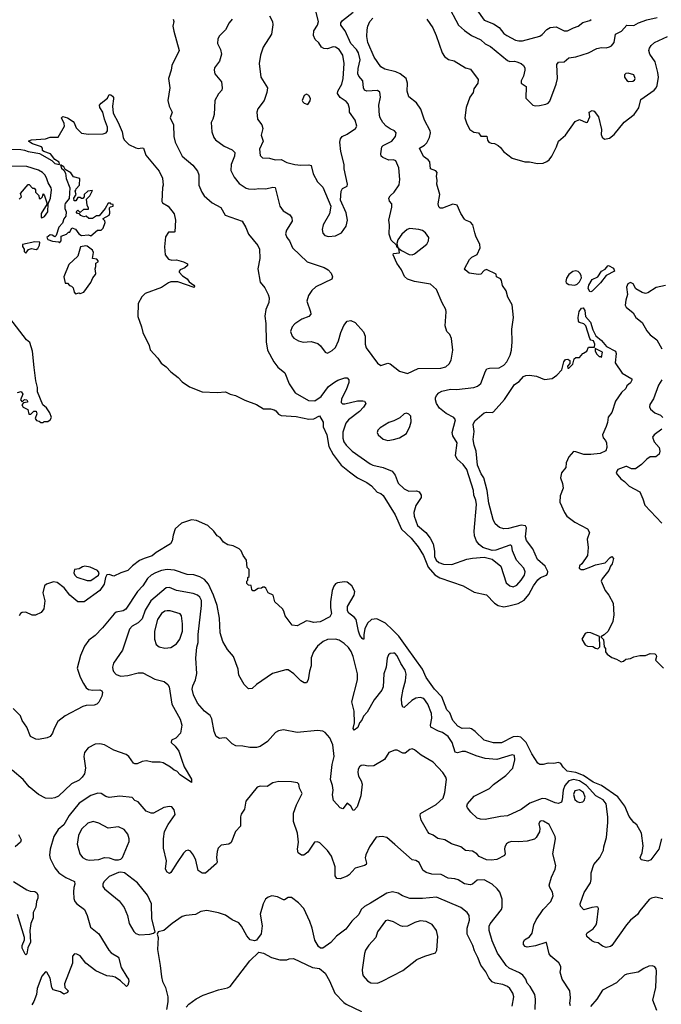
# Model space of a CAD drawing. Extents: x 2133489 to 2292442, y 756223 to 916462.
# Tile 240 of 256: x 2196343 to 2201871, y 862169 to 870651. Entities that reach past the tile are written whole.
import ezdxf

# ---------------------------------------------------------------- set-up
doc = ezdxf.new("R2010")
doc.units = 0

msp = doc.modelspace()

# ---------------------------------------------------------------- linework, layer by layer
at = {"layer": '0CON20XD'}
for points in [[(2198496, 870685), (2198522.5, 870635), (2198524.3, 870605.7), (2198514, 870525), (2198441.2, 870415), (2198416.7, 870345), (2198406.2, 870275), (2198421.2, 870155), (2198478.6, 870065), (2198473.9, 870023.9), (2198448.8, 869955), (2198395.9, 869884.1), (2198386, 869855), (2198393.3, 869795), (2198430, 869745), (2198438.8, 869715), (2198424, 869655), (2198442, 869605), (2198408, 869535), (2198415, 869480), (2198435, 869461.2), (2198495, 869459.2), (2198543, 869443), (2198595, 869447.8), (2198645, 869421.5), (2198714.6, 869404.6), (2198765, 869397.3), (2198835, 869401.1), (2198853.8, 869395), (2198873.2, 869323.2), (2198910, 869255), (2198955, 869207.5), (2199024, 869045), (2199011.7, 868978.3), (2198956.6, 868883.4), (2198949.4, 868845), (2198955, 868813.3), (2198972.4, 868792.4), (2199005, 868783.1), (2199065, 868789.2), (2199115.7, 868814.3), (2199156.8, 868873.2), (2199168.6, 868925), (2199155, 868987.5), (2199107, 869097), (2199112.5, 869175), (2199123.6, 869196.4), (2199165, 869217.5), (2199168.6, 869235), (2199140, 869365), (2199137.8, 869405), (2199110, 869515), (2199102.8, 869597.2), (2199108.1, 869625), (2199120.8, 869645), (2199164.5, 869665.5), (2199236.4, 869713.6), (2199248.1, 869735), (2199232.5, 869785), (2199184, 869855), (2199185.8, 869885), (2199172.9, 869925), (2199157.1, 869945), (2199105, 869979.5), (2199082.3, 870015), (2199085.5, 870035), (2199119.1, 870095), (2199131.2, 870145), (2199137.9, 870275), (2199126.2, 870345), (2199095, 870393.1), (2199065.4, 870415.4), (2199045, 870416.4), (2198995, 870400), (2198965, 870402.2), (2198945, 870414.3), (2198920.5, 870450.5), (2198890.2, 870480.2), (2198874.6, 870515), (2198877.3, 870555), (2198907.8, 870605), (2198918.5, 870635), (2198893.3, 870735)], [(2198830.8, 868275), (2198817.1, 868225), (2198849.2, 868135), (2198850.8, 868115), (2198833.8, 868095), (2198775, 868070), (2198715, 868031.9), (2198690, 868005), (2198675.7, 867965), (2198690.6, 867925), (2198706.3, 867906.3), (2198745, 867885.6), (2198785, 867874.4), (2198855, 867877.5), (2198911.7, 867861.7), (2198935, 867841.2), (2198975, 867787.5), (2198995, 867777.5), (2199035, 867800.8), (2199063, 867827), (2199090, 867885), (2199109.5, 867955), (2199135, 868016.2), (2199165, 868053.8), (2199195, 868061.2), (2199235, 868044), (2199305, 867963.3), (2199320.8, 867925), (2199320, 867855), (2199328.8, 867825), (2199425, 867692.5), (2199455, 867672.5), (2199515, 867693.3), (2199535, 867686.7), (2199616.7, 867623.3), (2199685, 867602), (2199775, 867645.6), (2199971.7, 867648.3), (2200015, 867660.8), (2200044.3, 867685.7), (2200061.7, 867718.3), (2200074.2, 867805), (2200062.5, 867905), (2200048.3, 867938.3), (2200023.8, 867965), (2200010, 868015), (2200018.8, 868135), (2200014.1, 868154.1), (2199982.1, 868212.1), (2199935, 868327.5), (2199883.8, 868373.8), (2199745, 868395.7), (2199685.5, 868415.5), (2199658.3, 868438.3), (2199634, 868495), (2199591.2, 868555), (2199561.2, 868625), (2199565, 868637.5), (2199616.7, 868643.3), (2199610.5, 868680.6), (2199595, 868690), (2199588.3, 868708.3), (2199545, 868751.2), (2199525.7, 868804.3), (2199530, 868885), (2199523.1, 868925), (2199550.8, 869035), (2199548.8, 869065), (2199528.8, 869088.8), (2199522.9, 869115), (2199535, 869134), (2199570, 869165), (2199611.3, 869228.7), (2199617.1, 869275), (2199609.4, 869375), (2199584, 869435), (2199565, 869442.9), (2199525, 869440.6), (2199471.2, 869465), (2199457.5, 869475), (2199455.6, 869495), (2199464.6, 869555.4), (2199475, 869566.9), (2199550, 869605), (2199580, 869645), (2199587.5, 869675), (2199572.5, 869695), (2199535, 869710.8), (2199500.8, 869735), (2199472.9, 869765), (2199448.1, 869805), (2199441.9, 869825), (2199437.8, 869915), (2199450.5, 869985), (2199445.5, 870025.5), (2199425, 870040), (2199335.5, 870035.5), (2199312.9, 870045), (2199305.6, 870065), (2199300.7, 870125), (2199265.4, 870165), (2199256.9, 870185), (2199259.2, 870229.2), (2199276.4, 870305), (2199261.1, 870365), (2199245.3, 870395), (2199195.8, 870445), (2199148.7, 870555), (2199109.4, 870605), (2199111.4, 870625), (2199125.7, 870645), (2199217.3, 870715)], [(2200028, 870782), (2200124.2, 870605), (2200175, 870558.1), (2200236.9, 870515), (2200315, 870477.8), (2200353.1, 870443.1), (2200399.8, 870419.8), (2200545, 870299.4), (2200565, 870290.6), (2200605, 870293.3), (2200625, 870288.5), (2200662.4, 870272.4), (2200684, 870255), (2200694.2, 870235), (2200695.6, 870215), (2200682.5, 870165), (2200664, 870125), (2200663.6, 870103.6), (2200706.7, 870075), (2200704.3, 869974.3), (2200765, 869913.8), (2200785, 869908.8), (2200821.7, 869911.7), (2200875, 869923.8), (2200895, 869933.3), (2200909.7, 869950.3), (2200964, 870095), (2200975.8, 870145), (2200971.9, 870265), (2200985, 870285.6), (2201035, 870288.8), (2201075, 870321.4), (2201135, 870331.9), (2201243.4, 870366.6), (2201315, 870401.4), (2201355, 870412), (2201395, 870408.8), (2201425, 870416), (2201442.9, 870427.1), (2201464.3, 870455.7), (2201477.1, 870525), (2201528.7, 870551.3), (2201574, 870605), (2201635, 870601.6), (2201675, 870623.4), (2201745, 870648.7), (2201835, 870670)], [(2200282.2, 870735), (2200345, 870647.5), (2200426.2, 870615), (2200474.6, 870584.6), (2200515, 870532.9), (2200539.2, 870515), (2200616.2, 870475), (2200645, 870467.7), (2200675, 870469.6), (2200825, 870509.4), (2200845, 870522.5), (2200885, 870565.8), (2200915, 870582.9), (2200965, 870588.8), (2201035, 870555.8), (2201064.2, 870554.2), (2201115, 870581.5), (2201155, 870594.2), (2201195, 870625.7), (2201255, 870644), (2201266.6, 870653.4)], [(2197666.7, 870655), (2197671.2, 870635), (2197663.8, 870595), (2197671.7, 870551.7), (2197717.5, 870385), (2197654.1, 870255.9), (2197648.8, 870215), (2197626.7, 870145), (2197638, 870065), (2197619.2, 869955), (2197632, 869905), (2197656, 869855), (2197640, 869805), (2197667.1, 869745), (2197670, 869645), (2197684.3, 869595), (2197744.5, 869474.5), (2197835, 869399.1), (2197875.2, 869345), (2197886.1, 869313.9), (2197886.4, 869226.4), (2197911.4, 869165), (2197932.6, 869132.6), (2198002.4, 869072.4), (2198075, 869034.2), (2198115, 868968), (2198260, 868915), (2198291.7, 868861.7), (2198315, 868803.3), (2198395.8, 868705), (2198408.6, 868675), (2198412, 868595), (2198395.8, 868505), (2198415, 868390), (2198455, 868342.5), (2198485, 868282.5), (2198492, 868255), (2198490.8, 868215), (2198462.9, 868155), (2198455.8, 868095.8), (2198464.3, 868034.3), (2198466.7, 867875), (2198478.6, 867805), (2198533.2, 867703.2), (2198568.8, 867658.8), (2198628.8, 867608.8), (2198664, 867515), (2198715.8, 867435.8), (2198830.9, 867370.9), (2198885, 867367.9), (2198940.9, 867405), (2199005, 867491.1), (2199055, 867530), (2199085, 867547.1), (2199145.8, 867565.8), (2199165, 867566.2), (2199178.3, 867548.3), (2199178.9, 867525), (2199157.4, 867462.6), (2199117.3, 867385), (2199112.5, 867352.5), (2199125, 867341.9), (2199145, 867340.9), (2199255, 867368.2), (2199298.7, 867368.7), (2199315, 867363.8), (2199325.7, 867345), (2199305.9, 867314.1), (2199272.2, 867275), (2199176.7, 867205), (2199152.2, 867175), (2199127.3, 867097.3), (2199127.8, 867045), (2199135.6, 867015), (2199155.6, 866985), (2199207.1, 866935), (2199362.5, 866825), (2199385, 866813.6), (2199475, 866793.8), (2199552.2, 866762.2), (2199577.2, 866727.2), (2199605, 866660), (2199655, 866608.6), (2199695, 866590.6), (2199761.7, 866591.7), (2199785, 866582.5), (2199802.5, 866555), (2199803.3, 866535), (2199755, 866467.5), (2199740, 866405), (2199741.1, 866375), (2199770.6, 866295), (2199842.6, 866232.6), (2199879.6, 866185), (2199904.7, 866135), (2199917.1, 866072.9), (2199917.7, 866027.7), (2199932.5, 865995), (2199955.2, 865975.2), (2199995, 865960.3), (2200065, 865959.4), (2200196.9, 866003.1), (2200245, 866011.8), (2200345, 866020), (2200412.6, 866002.6), (2200488.6, 865945), (2200535, 865800.8), (2200565, 865775.6), (2200595, 865765.7), (2200625, 865780), (2200665, 865822.9), (2200691.1, 865865), (2200697.1, 865895), (2200685.7, 865925), (2200622.9, 865995), (2200589.2, 866075), (2200583.8, 866115), (2200575, 866123.8), (2200565, 866124), (2200445, 866080.8), (2200415, 866077.5), (2200334.1, 866104.1), (2200300.6, 866130.6), (2200280.2, 866160.2), (2200262.7, 866205), (2200258.9, 866245), (2200278, 866475), (2200272.1, 866512.1), (2200255.4, 866555), (2200252.9, 866595), (2200195, 866775.7), (2200165, 866819.4), (2200112.5, 866865), (2200096.6, 866896.6), (2200111.5, 867005), (2200075.6, 867065), (2200069.5, 867095), (2200098.1, 867205), (2200084.2, 867225), (2200017.6, 867257.6), (2199960.6, 867305), (2199933.3, 867345), (2199924.4, 867375.6), (2199925.7, 867395), (2199935.5, 867414.5), (2199955, 867436), (2199979.7, 867450.3), (2200055, 867469.4), (2200105.5, 867465.5), (2200256.2, 867483.8), (2200288.8, 867495), (2200315, 867516), (2200355.7, 867624.3), (2200367.7, 867642.3), (2200389.5, 867650.5), (2200475, 867652.5), (2200515.5, 867674.5), (2200540, 867705), (2200569.4, 867760.6), (2200580.8, 867805), (2200586.1, 867876.1), (2200583.8, 867985), (2200598.8, 868085), (2200586.2, 868195), (2200550.3, 868260.3), (2200535.9, 868315.9), (2200502.3, 868362.3), (2200494, 868405), (2200485, 868418.8), (2200452.5, 868435), (2200448.3, 868458.3), (2200365, 868498), (2200345, 868491.2), (2200315, 868460), (2200295, 868455.7), (2200215, 868466.2), (2200180, 868495), (2200176.7, 868505), (2200220, 868585), (2200240, 868605), (2200285, 868628.8), (2200309.2, 868685), (2200308.6, 868715), (2200272.9, 868785), (2200265.4, 868815.4), (2200246.7, 868885), (2200227.3, 868907.3), (2200185, 868923.8), (2200175, 868933.3), (2200145, 868981.2), (2200113, 869053), (2200075, 869063.1), (2199985, 869028), (2199965, 869028), (2199955, 869037.5), (2199950, 869065), (2199964.2, 869145), (2199936.1, 869233.9), (2199940, 869265), (2199934.2, 869304.2), (2199940, 869335), (2199928.2, 869348.2), (2199884, 869365), (2199877.7, 869427.7), (2199863.8, 869443.8), (2199821.2, 869471.2), (2199786.7, 869545), (2199830.9, 869569.1), (2199850.9, 869589.1), (2199873.9, 869635), (2199883.1, 869675), (2199880.3, 869695), (2199831.6, 869785), (2199800.2, 869880.2), (2199762.5, 869935), (2199695.8, 869985.8), (2199681.5, 870035), (2199683.3, 870105), (2199671.9, 870145), (2199621.1, 870185), (2199585, 870202.4), (2199490, 870225), (2199454.5, 870244.5), (2199396.9, 870326.9), (2199343.1, 870455), (2199334.4, 870505), (2199338, 870565), (2199342.5, 870595), (2199358.6, 870635), (2199385, 870664.4)], [(2198174.2, 870655), (2198147.5, 870625), (2198115.6, 870564.4), (2198065, 870511.2), (2198050, 870485), (2198048, 870445), (2198074, 870395), (2198082, 870355), (2198064.2, 870295), (2198022, 870235), (2198017.5, 870215), (2198025, 870183.3), (2198081.2, 870115), (2198088.8, 870065), (2198083.8, 870045), (2198056.8, 870013.2), (2198025.9, 869954.1), (2198017.5, 869835), (2198007.3, 869792.7), (2197993.3, 869765), (2197998.8, 869685), (2198015.8, 869635.8), (2198031.2, 869615), (2198105, 869561.4), (2198175, 869530.6), (2198196.1, 869506.1), (2198193.6, 869475), (2198164.5, 869405), (2198162.4, 869352.4), (2198190.6, 869295), (2198235, 869241.1), (2198295, 869200), (2198315, 869193.5), (2198365, 869191.5), (2198405, 869198.1), (2198465, 869194.2), (2198525, 869208.1), (2198544.3, 869204.3), (2198585, 869043.8), (2198613.8, 869003.8), (2198670.3, 868970.3), (2198688.6, 868945), (2198690, 868915), (2198642.1, 868837.9), (2198634.2, 868805), (2198644.2, 868775), (2198667.5, 868745), (2198695, 868686.7), (2198820, 868565), (2198966.7, 868515), (2199001.2, 868495), (2199027.6, 868467.6), (2199039.2, 868435), (2199031.2, 868415), (2198895, 868350.6), (2198861.4, 868318.6), (2198830.8, 868275)], [(2199850.8, 870655), (2199902.1, 870582.1), (2199932.2, 870515), (2199981.9, 870365), (2200002.9, 870335), (2200039.1, 870309.1), (2200086.8, 870296.8), (2200185, 870236), (2200226.7, 870225), (2200293.8, 870135), (2200291.2, 870105), (2200256.2, 870055), (2200251.2, 870025), (2200221.2, 869985), (2200190, 869895), (2200178.9, 869805), (2200194.4, 869755), (2200222.9, 869705), (2200255, 869681.2), (2200297.5, 869675), (2200315, 869647.5), (2200368.1, 869648.1), (2200374.3, 869614.3), (2200385, 869596.2), (2200405, 869586), (2200435, 869583.8), (2200465, 869566), (2200485, 869551.2), (2200511.2, 869515), (2200585, 869458), (2200695, 869425.5), (2200735, 869426.4), (2200805, 869412.2), (2200854.4, 869415.6), (2200885, 869428.6), (2200905.4, 869444.6), (2200927.1, 869475), (2200968.8, 869555), (2200985.8, 869605), (2201045, 869656.2), (2201128.8, 869775), (2201165, 869790.8), (2201225, 869764), (2201235, 869768.8), (2201256, 869815), (2201250, 869855), (2201275, 869870), (2201293, 869863), (2201330, 869815), (2201355.7, 869705), (2201353, 869663), (2201360.3, 869640.3), (2201381.7, 869621.7), (2201425, 869631.2), (2201465, 869662), (2201551.7, 869768.3), (2201638, 869835), (2201677.9, 869892.1), (2201695.9, 869964.1), (2201808.5, 870045), (2201827.1, 870065), (2201835.4, 870085), (2201845.5, 870155), (2201842.2, 870195), (2201816.8, 870286.8), (2201772, 870355), (2201764, 870385), (2201768, 870405), (2201782.6, 870427.4), (2201813.3, 870455), (2201925, 870505.7)], [(2201589.5, 870119.5), (2201625, 870121.4), (2201640, 870130), (2201646.4, 870143.6), (2201634, 870175), (2201585, 870189.2), (2201565, 870186.2), (2201554.2, 870175.8), (2201553.8, 870155), (2201575, 870126), (2201589.5, 870119.5)], [(2196265, 869534.5), (2196352.8, 869532.8), (2196385, 869527.5), (2196415, 869514.2), (2196468.1, 869508.1), (2196515, 869498.8), (2196618.9, 869438.9), (2196645, 869412.1), (2196687.5, 869402.5), (2196682.5, 869425), (2196645, 869447.5), (2196610, 869495), (2196550, 869515), (2196540, 869525), (2196540, 869545), (2196530, 869555), (2196453, 869583), (2196421.7, 869601.7), (2196421.7, 869608.3), (2196444, 869616), (2196565.9, 869624.1), (2196605, 869640), (2196675, 869640), (2196728.8, 869735), (2196727.7, 869757.7), (2196702.5, 869805), (2196715, 869816.2), (2196755, 869806.7), (2196803.9, 869773.9), (2196813.6, 869763.6), (2196829.3, 869719.3), (2196875, 869673.3), (2196935, 869664), (2197062.5, 869667.5), (2197087.5, 869675), (2197100.8, 869695), (2197098.9, 869725), (2197073.3, 869795), (2197060, 869855), (2197034.4, 869895), (2197031.4, 869915), (2197045, 869932.5), (2197101.2, 869975), (2197115, 870007.5), (2197130, 870005), (2197143, 869993), (2197151.7, 869981.7), (2197150.7, 869969.3), (2197143.1, 869905), (2197148.1, 869845), (2197191.4, 869765), (2197225.7, 869685), (2197234.4, 869635), (2197244.3, 869615), (2197284, 869575), (2197345, 869545.8), (2197365, 869541.4), (2197398.3, 869548.3), (2197410, 869545), (2197428.8, 869485), (2197544.2, 869345), (2197575, 869286.7), (2197580, 869225), (2197573.8, 869205), (2197567.5, 869085), (2197573.9, 869073.9), (2197622.5, 869045), (2197675, 868980), (2197686.1, 868923.9), (2197680, 868825), (2197675, 868820), (2197625, 868820), (2197598.3, 868781.7), (2197591.4, 868695), (2197595.9, 868625.9), (2197625, 868586.7), (2197655, 868580), (2197695, 868581.2), (2197755.8, 868565.8), (2197788.3, 868548.3), (2197790, 868535), (2197766.9, 868513.1), (2197726.7, 868495), (2197716.7, 868485), (2197716.2, 868475), (2197745, 868444), (2197785, 868418), (2197804.3, 868394.3), (2197843.3, 868365), (2197850, 868355), (2197846.4, 868343.6), (2197705, 868393.3), (2197646.4, 868393.6), (2197624, 868385), (2197565, 868343.1), (2197425, 868292), (2197395.8, 868265), (2197364, 868205), (2197361.2, 868095), (2197393.8, 868005), (2197403.8, 867955), (2197460, 867845), (2197467.5, 867807.5), (2197533.3, 867735), (2197562.3, 867692.3), (2197605, 867660), (2197645, 867617.5), (2197709.5, 867569.5), (2197742.3, 867532.3), (2197805, 867488.8), (2197915, 867446.2), (2198045, 867440.8), (2198116.6, 867446.6), (2198157.5, 867425), (2198203.9, 867413.9), (2198284.1, 867374.1), (2198385, 867336), (2198445, 867298.8), (2198505, 867298), (2198535, 867291.2), (2198551.2, 867281.2), (2198572.7, 867252.7), (2198595, 867241.4), (2198725, 867233), (2198835, 867209), (2198876.3, 867213.7), (2198925, 867240), (2198958.8, 867185), (2198958.8, 867145), (2198988.8, 867075), (2199006.7, 866975), (2199044.1, 866905), (2199112.5, 866815), (2199183.5, 866755), (2199255, 866705.5), (2199335, 866664.3), (2199373.8, 866635), (2199422.1, 866582.1), (2199455, 866570), (2199475, 866553.3), (2199577.6, 866385), (2199631.4, 866261.4), (2199715, 866184.3), (2199775, 866110), (2199822.5, 866035), (2199863.9, 865933.9), (2199920.4, 865870.4), (2199962.4, 865842.4), (2200165, 865773.8), (2200260.2, 865720.2), (2200365, 865697.5), (2200434, 865625), (2200465, 865604.4), (2200515, 865594.4), (2200558.2, 865601.8), (2200637.6, 865622.4), (2200688.4, 865651.6), (2200729.5, 865700.5), (2200769.5, 865775), (2200806.7, 865825), (2200830.8, 865845), (2200883.1, 865866.9), (2200891.2, 865878.8), (2200892.4, 865897.6), (2200870.9, 865945), (2200805, 866000.6), (2200762.9, 866092.9), (2200710.4, 866165), (2200702, 866195), (2200709.6, 866275), (2200702.2, 866292.2), (2200665, 866297.4), (2200555, 866267.8), (2200515, 866264.5), (2200476.3, 866276.3), (2200439.4, 866309.4), (2200421.8, 866345), (2200384.1, 866485), (2200371.6, 866595), (2200340.9, 866705), (2200320.4, 866740.4), (2200287.3, 866815), (2200276.7, 866935), (2200257.7, 866985), (2200249.7, 867035), (2200258.1, 867105), (2200250.4, 867165), (2200265, 867195.8), (2200345, 867264), (2200365, 867270.8), (2200415, 867268.6), (2200426.2, 867273.8), (2200520, 867380), (2200605, 867508.6), (2200646.7, 867535), (2200684, 867576), (2200705, 867586.5), (2200735, 867589.4), (2200795, 867580.5), (2200865, 867551.1), (2200931.1, 867558.9), (2200970.7, 867589.3), (2201013.3, 867635), (2201030, 867705), (2201045, 867722.5), (2201065, 867727.5), (2201082.5, 867715), (2201081.7, 867688.3), (2201062.5, 867665), (2201065, 867650), (2201075, 867650), (2201110, 867685), (2201121.7, 867728.3), (2201135, 867740), (2201165, 867740), (2201193.6, 867776.4), (2201201.7, 867778.3), (2201230, 867795), (2201245, 867830), (2201295, 867830), (2201298.8, 867855), (2201285.8, 867885.8), (2201265, 867890), (2201256, 867906), (2201222, 868015), (2201205, 868030.6), (2201165, 868042.9), (2201157.1, 868055), (2201154.3, 868085), (2201163.6, 868136.4), (2201183.1, 868165), (2201199.3, 868169.3), (2201212.7, 868145), (2201217.5, 868095), (2201260.8, 868045), (2201280.3, 867980.3), (2201307.7, 867927.7), (2201356.7, 867886.7), (2201397.5, 867835), (2201476.2, 867795), (2201483.3, 867775), (2201473.9, 867693.9), (2201535, 867606.2), (2201616.7, 867556.7), (2201616.9, 867545), (2201605, 867523.3), (2201574.2, 867495.8), (2201566.2, 867475), (2201529.5, 867440.5), (2201476.9, 867365), (2201443.9, 867266.1), (2201414.2, 867225.8), (2201408.7, 867181.3), (2201396.2, 867146.2), (2201364, 867075), (2201370, 867050), (2201391.2, 867025), (2201399.2, 867005), (2201402.5, 866965), (2201392.4, 866937.6), (2201345, 866912.7), (2201265, 866904.6), (2201205, 866905.4), (2201135, 866929.4), (2201115, 866930), (2201073.1, 866885), (2201052.5, 866835), (2201047.7, 866792.3), (2201012.6, 866747.4), (2201002.2, 866705), (2201019.4, 866655), (2201024.4, 866615), (2201000.2, 866549.8), (2200996.3, 866496.3), (2201036.5, 866405), (2201056.9, 866375), (2201125, 866322.5), (2201234.3, 866264.3), (2201252, 866235), (2201232.5, 866175), (2201241.2, 866105), (2201233.8, 866035), (2201186.2, 865965), (2201165, 865946.7), (2201162.5, 865925), (2201180, 865915), (2201205, 865914.4), (2201263.3, 865936.7), (2201305, 865956), (2201387.1, 865972.9), (2201430.5, 866019.5), (2201445, 866027.5), (2201458.8, 866008.8), (2201447.7, 865962.3), (2201432.5, 865945), (2201418.8, 865905), (2201361.2, 865835), (2201354, 865815), (2201386, 865735), (2201420, 865695), (2201455.7, 865625), (2201461.9, 865525), (2201452.3, 865467.7), (2201412.5, 865385), (2201379.3, 865350.7), (2201350, 865335), (2201371.7, 865311.7), (2201378.3, 865248.3), (2201390, 865235), (2201390, 865205), (2201405, 865186.7), (2201445.8, 865155.8), (2201483.9, 865143.9), (2201525, 865120), (2201545, 865126.2), (2201565, 865143.3), (2201605, 865147.5), (2201635, 865162.5), (2201687, 865173), (2201736.1, 865173.9), (2201775, 865192.5), (2201815, 865187.5), (2201827, 865177), (2201830, 865165), (2201820, 865135), (2201890, 865065)], [(2198825, 869920), (2198847.3, 869952.7), (2198847.5, 869972.5), (2198835, 869996.7), (2198815, 870010), (2198795, 869997.5), (2198776.7, 869955), (2198782, 869942), (2198795, 869932.5), (2198825, 869920)], [(2196535, 868944), (2196557.1, 868955), (2196585.5, 868995), (2196590, 869065), (2196608.6, 869115), (2196617.8, 869185), (2196615, 869202.5), (2196587.5, 869245), (2196575, 869290), (2196560, 869315), (2196540, 869335), (2196505, 869355.4), (2196405, 869385.2), (2196165, 869390.4)], [(2196685, 868730), (2196700, 868745), (2196700, 868785), (2196747, 868803), (2196765, 868820), (2196775, 868820), (2196793, 868857), (2196825, 868847.5), (2196852.5, 868805), (2196875, 868792.5), (2196935, 868797.5), (2196955, 868790), (2197013, 868837), (2197045, 868837.5), (2197062.5, 868855), (2197080, 868905), (2197078.3, 868918.3), (2197061.7, 868931.7), (2197061.7, 868938.3), (2197113, 868967), (2197120, 868985), (2197118.3, 869031.7), (2197125, 869040), (2197150, 869045), (2197148.3, 869058.3), (2197131.7, 869061.7), (2197125, 869070), (2197105, 869070), (2197080, 869025), (2197028.3, 868961.7), (2197005, 868960), (2196971.7, 868938.3), (2196938.3, 868938.3), (2196915, 868957.5), (2196895, 868952.5), (2196870, 868965), (2196858.3, 868978.3), (2196841.7, 868981.7), (2196830, 868995), (2196845, 869010), (2196865, 868990), (2196895, 869017.5), (2196935, 869020), (2196937, 869027), (2196923.6, 869053.6), (2196920, 869105), (2196947, 869133), (2196970, 869180), (2196930, 869175), (2196900, 869145), (2196900, 869125), (2196888.3, 869111.7), (2196875, 869110), (2196865, 869120), (2196845, 869120), (2196828.3, 869091.7), (2196811.7, 869091.7), (2196810, 869115), (2196830, 869145), (2196820, 869175), (2196828.3, 869181.7), (2196830, 869195), (2196860, 869225), (2196861.7, 869281.7), (2196807, 869297), (2196783, 869333), (2196735, 869360), (2196725, 869382.5), (2196695, 869400), (2196705, 869371.2), (2196724, 869354), (2196738.8, 869328.8), (2196745, 869283.3), (2196776.2, 869203.8), (2196768.3, 869111.7), (2196735, 869068.6), (2196731.6, 869055), (2196733.5, 869025), (2196744.4, 868995), (2196741.9, 868958.1), (2196723.5, 868935), (2196712.1, 868897.9), (2196680.8, 868865), (2196658.3, 868791.7), (2196645, 868780), (2196622.5, 868795), (2196605, 868796.9), (2196578, 868775), (2196585, 868758.8), (2196625, 868742.5), (2196677.5, 868737.5), (2196685, 868730)], [(2196340, 869105), (2196360, 869125), (2196350, 869155), (2196415, 869230), (2196425, 869230), (2196455, 869200), (2196468.3, 869198.3), (2196480, 869185), (2196480, 869165), (2196507, 869137), (2196511.7, 869111.7), (2196525, 869110), (2196540, 869125), (2196545, 869150), (2196557.5, 869135), (2196580, 869065), (2196529.5, 868980.5), (2196527.5, 868947.5), (2196535, 868944)], [(2199725, 868625.5), (2199745, 868633.3), (2199851.7, 868718.3), (2199866, 868745), (2199867.5, 868775), (2199840.8, 868815), (2199813.8, 868835), (2199782.5, 868845), (2199705, 868853.3), (2199682, 868845), (2199635.4, 868804.6), (2199602, 868755), (2199593, 868723), (2199600, 868690), (2199610.5, 868680.6), (2199631.7, 868661.7), (2199698.9, 868628.9), (2199725, 868625.5)], [(2196395, 868640), (2196418.3, 868671.7), (2196445, 868680), (2196485, 868672.5), (2196499.3, 868680.7), (2196515, 868710), (2196516.2, 868735), (2196475, 868736.9), (2196367.5, 868715), (2196368.3, 868698.3), (2196382.5, 868675), (2196382.5, 868655), (2196395, 868640)], [(2196825, 868290), (2196855, 868297.5), (2196865, 868293.3), (2196896.7, 868305), (2196955, 868387.5), (2196972.7, 868427.3), (2196996.7, 868455), (2197000, 868465), (2196992.5, 868505), (2197000, 868525), (2197000, 868555), (2197020, 868565), (2197020, 868575), (2197007, 868587), (2196970, 868595), (2196980, 868645), (2196970, 868665), (2196925, 868700), (2196913, 868703), (2196867, 868693), (2196843.8, 868615), (2196766.4, 868543.6), (2196723.3, 868435), (2196735, 868380), (2196755, 868380), (2196771.7, 868361.7), (2196790, 868355), (2196805, 868340), (2196813, 868303), (2196825, 868290)], [(2201265, 868307.1), (2201255, 868310), (2201241.8, 868335), (2201247.1, 868365), (2201275, 868412), (2201325, 868436.7), (2201356.2, 868485), (2201387.8, 868502.2), (2201409.3, 868530.7), (2201415, 868533.3), (2201459.5, 868509.5), (2201466.7, 868485), (2201395, 868446.7), (2201346.2, 868385), (2201275, 868312.9), (2201265, 868307.1)], [(2201125, 868363.5), (2201145, 868373.1), (2201165, 868392.5), (2201182.3, 868427.7), (2201182, 868445), (2201172.2, 868465), (2201155, 868480.6), (2201135, 868486.9), (2201108.7, 868481.3), (2201074, 868455), (2201054.5, 868425.5), (2201049.2, 868395), (2201052, 868385), (2201075, 868370), (2201125, 868363.5)], [(2201908.3, 868361.7), (2201825.9, 868344.1), (2201755, 868299.2), (2201735, 868292.5), (2201705, 868300.8), (2201651.2, 868331.2), (2201630, 868375), (2201605, 868387.1), (2201584.1, 868375.9), (2201571.7, 868348.3), (2201578.8, 868285), (2201564.1, 868235.9), (2201558.8, 868191.2), (2201568.8, 868175), (2201630, 868125), (2201651.2, 868085), (2201705, 868041.2), (2201745, 867970), (2201773.8, 867935), (2201833, 867893), (2201876, 867815)], [(2196325, 867440), (2196357, 867447), (2196370, 867425), (2196350, 867375), (2196365, 867360), (2196385, 867380), (2196405, 867377.5), (2196410, 867365), (2196410, 867355), (2196375, 867350), (2196363, 867333), (2196373.6, 867313.6), (2196413, 867293), (2196421.7, 867251.7), (2196438.3, 867251.7), (2196465, 867280), (2196485, 867280), (2196490, 867255), (2196477.5, 867215), (2196487, 867197), (2196511.7, 867191.7), (2196525, 867180), (2196545, 867180), (2196555, 867190), (2196585, 867190), (2196606.4, 867203.6), (2196616.7, 867225), (2196602.5, 867265), (2196575, 867307.5), (2196543, 867333), (2196497.5, 867445), (2196497, 867483), (2196481.2, 867541.2), (2196468, 867655), (2196452.5, 867795), (2196430, 867870), (2196402.6, 867892.6), (2196259.3, 868079.3)], [(2201355, 867740), (2201365, 867787.5), (2201302.5, 867817.5), (2201302.5, 867795), (2201315, 867770), (2201335, 867750), (2201348.3, 867748.3), (2201355, 867740)], [(2201875, 867548), (2201846.1, 867503.9), (2201802.5, 867385), (2201771.1, 867335), (2201768.6, 867315), (2201779.2, 867295), (2201815, 867264.4), (2201863.4, 867243.4), (2201885, 867223.3)], [(2199515, 867026), (2199565, 867034.2), (2199615, 867048), (2199675, 867087.5), (2199703.9, 867146.1), (2199716.4, 867186.4), (2199712.5, 867235), (2199695, 867252.5), (2199675, 867262.5), (2199655, 867256.7), (2199617.3, 867222.7), (2199565.6, 867194.4), (2199525, 867182), (2199450, 867135), (2199428.8, 867115), (2199423.8, 867095), (2199432, 867075), (2199475, 867038), (2199515, 867026)], [(2201874.2, 867125), (2201808.8, 867075), (2201796.2, 867055), (2201810, 867015), (2201851.9, 866965), (2201857.1, 866935), (2201851.7, 866908.3), (2201825, 866885.7), (2201775, 866884.3), (2201745, 866866), (2201700, 866820), (2201647.6, 866782.4), (2201615, 866781.4), (2201575, 866803.3), (2201565, 866803.3), (2201497.5, 866775), (2201486.7, 866763.3), (2201482.5, 866745), (2201522.5, 866695), (2201555, 866673.3), (2201595, 866633.8), (2201685, 866582.5), (2201713.3, 866525), (2201729.3, 866469.3), (2201875.5, 866315)], [(2201871.4, 863595), (2201850.6, 863505), (2201780, 863415), (2201755, 863403.8), (2201697.5, 863415), (2201688, 863435), (2201705.7, 863475), (2201715.7, 863535.7), (2201700, 863645), (2201660, 863715), (2201635, 863736.7), (2201595, 863787.5), (2201555.7, 863875.7), (2201497.4, 863957.4), (2201355, 864053.1), (2201285, 864083.8), (2201201.6, 864141.6), (2201135, 864167.5), (2201058.8, 864178.8), (2201025, 864212.5), (2201005, 864242.5), (2200985, 864253.3), (2200945, 864243.8), (2200895, 864246.7), (2200853.9, 864233.9), (2200825, 864236.2), (2200807.7, 864247.7), (2200755, 864327.5), (2200705.6, 864425.6), (2200661.7, 864471.7), (2200635, 864477.8), (2200595, 864473.2), (2200495, 864422.1), (2200425, 864421.5), (2200345.5, 864445.5), (2200268.6, 864518.6), (2200235, 864542.5), (2200215, 864547.1), (2200155, 864544.1), (2200118.7, 864565), (2200074.6, 864615), (2200049.7, 864679.7), (2200023.1, 864705), (2199979.4, 864819.4), (2199917.7, 864885), (2199844, 864985), (2199813.5, 865055), (2199681.4, 865241.4), (2199609.6, 865339.6), (2199555, 865395.6), (2199495, 865451.9), (2199420.3, 865490.3), (2199375, 865484.2), (2199338.7, 865451.3), (2199316.4, 865405), (2199308.1, 865355), (2199309.5, 865320.5), (2199305, 865312.5), (2199295, 865321.2), (2199275, 865350), (2199263.6, 865385), (2199243, 865483), (2199225, 865504.3), (2199178.8, 865538.8), (2199167.7, 865557.7), (2199168, 865595), (2199224.5, 865695), (2199231.5, 865725), (2199205, 865774.4), (2199165, 865805.6), (2199141.7, 865808.3), (2199081.1, 865798.9), (2199065, 865791.2), (2199048.8, 865771.2), (2199035.7, 865734.3), (2199020.8, 865635), (2199020, 865585), (2199030, 865535), (2199014.2, 865505.8), (2198932.5, 865465), (2198875, 865459.2), (2198845.8, 865465.8), (2198815, 865473.3), (2198735, 865430), (2198690, 865435), (2198630, 865515), (2198620, 865555), (2198607.5, 865575), (2198542.5, 865635), (2198527.5, 865695), (2198483.6, 865713.6), (2198463, 865753), (2198451.7, 865761.7), (2198438.3, 865761.7), (2198427, 865753), (2198398.3, 865751.7), (2198365, 865732.5), (2198351.7, 865731.7), (2198343, 865743), (2198338.3, 865778.3), (2198315, 865780), (2198300, 865795), (2198300, 865815), (2198308.3, 865821.7), (2198310, 865845), (2198320, 865855), (2198320, 865915), (2198303, 865933), (2198297.5, 865995), (2198267.5, 866035), (2198252.5, 866075), (2198233.6, 866093.6), (2198182.5, 866117.5), (2198136.1, 866126.1), (2198099.3, 866149.3), (2198069.5, 866189.5), (2198046.1, 866206.1), (2198015.9, 866245.9), (2197963, 866293), (2197867.7, 866337.7), (2197825, 866343.3), (2197736.2, 866313.8), (2197683.3, 866265), (2197665, 866210), (2197658.3, 866161.7), (2197642.7, 866137.3), (2197517.9, 866062.1), (2197485, 866031.9), (2197415, 866009.2), (2197375, 865991.2), (2197314.2, 865945.8), (2197275, 865906.7), (2197215, 865886.7), (2197155, 865857.5), (2197115, 865872.5), (2197095, 865870), (2197083.6, 865846.4), (2197071.7, 865788.3), (2197033.3, 865735), (2196900, 865635), (2196845, 865636.2), (2196776.7, 865695), (2196727.6, 865757.6), (2196665, 865804), (2196635, 865809.2), (2196575, 865788.8), (2196556.4, 865773.6), (2196543.3, 865715), (2196560, 865645), (2196552.5, 865575), (2196527.5, 865545), (2196479.3, 865520.7), (2196450.7, 865520.7), (2196395, 865546.7), (2196365, 865543.8), (2196350, 865535), (2196338, 865515)], [(2200955.8, 863904.2), (2200875, 863938.1), (2200845, 863941.1), (2200737.7, 863902.3), (2200663.3, 863846.7), (2200545, 863792.5), (2200485, 863788.6), (2200355, 863760), (2200314.1, 863764.1), (2200284.2, 863774.2), (2200230, 863825), (2200201.7, 863861.7), (2200196.7, 863875), (2200201.2, 863895), (2200258.3, 863961.7), (2200391.5, 864028.5), (2200425, 864063.5), (2200530.6, 864139.4), (2200591.9, 864205), (2200609.5, 864275), (2200605, 864313.3), (2200585, 864319.4), (2200455, 864277.3), (2200355, 864287.7), (2200275, 864308.8), (2200185, 864348.2), (2200155, 864348.2), (2200115, 864336.5), (2200095, 864340), (2200068.1, 864425), (2200035.7, 864475), (2199985, 864510.6), (2199950.9, 864520.9), (2199886.6, 864556.6), (2199883.1, 864575), (2199895.5, 864635), (2199891.1, 864675), (2199859.6, 864755), (2199825.7, 864805), (2199795, 864812.9), (2199755, 864807.1), (2199722.1, 864787.9), (2199656.7, 864725), (2199645, 864730), (2199634.4, 864755), (2199631.5, 864805), (2199646.7, 864885), (2199668.5, 864955), (2199673.7, 865013.7), (2199665, 865048), (2199626.5, 865105), (2199595, 865172), (2199575, 865192.9), (2199565, 865195.6), (2199535, 865192.5), (2199521.1, 865178.9), (2199509.1, 865150.9), (2199500.6, 865075), (2199480.6, 865015), (2199473.5, 864905), (2199463.1, 864875), (2199398.3, 864791.7), (2199335.8, 864685), (2199305, 864652), (2199291.6, 864618.4), (2199272.3, 864595), (2199257.5, 864555), (2199225, 864530.8), (2199217.1, 864545), (2199226.7, 864593.3), (2199225.4, 864695.4), (2199205.8, 864775), (2199254.6, 864965), (2199254.6, 865015), (2199217.1, 865165), (2199198.3, 865208.3), (2199175, 865241.9), (2199137.8, 865277.8), (2199095, 865307.1), (2199065, 865316), (2198995, 865310.5), (2198958, 865295), (2198909.4, 865255), (2198874.6, 865205.4), (2198855.8, 865155), (2198855.8, 865085), (2198841.3, 865038.7), (2198830, 864965), (2198815, 864940), (2198795, 864938.8), (2198765, 864956), (2198706.5, 865016.5), (2198655, 865049.4), (2198635, 865051.9), (2198521.9, 865018.1), (2198383.3, 864925), (2198345, 864890), (2198315, 864886.7), (2198276.7, 864925), (2198232.5, 865005), (2198226, 865055), (2198185.8, 865165), (2198134.3, 865225), (2198093.5, 865295), (2198070.2, 865370.2), (2198065.3, 865495), (2198044.2, 865605), (2198012.6, 865695), (2197969.4, 865789.4), (2197935, 865827.9), (2197895, 865851.8), (2197845, 865869.6), (2197785, 865872.2), (2197678.3, 865908.3), (2197615, 865913.9), (2197565, 865906.1), (2197512.6, 865887.4), (2197477.1, 865865), (2197445, 865837.8), (2197404.7, 865775.3), (2197359.1, 865725), (2197256.7, 865573.3), (2197235, 865560), (2197175, 865546.1), (2197156.8, 865533.2), (2197058.1, 865411.9), (2196994.2, 865345), (2196940, 865305), (2196902, 865255), (2196866, 865175), (2196839.2, 865065), (2196865, 864987.5), (2196892.7, 864932.7), (2196916.2, 864895), (2196935, 864880.8), (2196974.5, 864874.5), (2197035, 864879.5), (2197051.1, 864871.1), (2197055.9, 864855), (2197049.7, 864825), (2197025, 864772.2), (2197007.5, 864755), (2196985, 864745.6), (2196915, 864744.3), (2196886.7, 864735), (2196735, 864655.8), (2196673.3, 864605), (2196640, 864545), (2196625.6, 864504.4), (2196605, 864476.7), (2196580, 864465), (2196505, 864450), (2196482.7, 864452.7), (2196437, 864477), (2196406, 864556), (2196365, 864613.3), (2196350, 864655), (2196286.6, 864716.6)], [(2196955, 865821.2), (2197022.5, 865865), (2197027.5, 865885), (2197015, 865907.5), (2196950, 865935), (2196905, 865942.5), (2196885, 865939.2), (2196855, 865922), (2196814.2, 865915.8), (2196809.2, 865885), (2196817.5, 865865), (2196835, 865848), (2196925, 865821.2), (2196955, 865821.2)], [(2201087.5, 862155), (2201082.9, 862175), (2201089.2, 862225), (2201083.9, 862286.1), (2201016.3, 862386.3), (2201001.1, 862445), (2201004.4, 862475.6), (2201004.2, 862495), (2200987.4, 862527.4), (2200920.6, 862585), (2200905.6, 862605), (2200880.7, 862700.7), (2200875, 862703.3), (2200787.4, 862672.6), (2200715, 862662.5), (2200697.7, 862667.7), (2200683.8, 862685), (2200683.8, 862705), (2200693.3, 862725), (2200735, 862751.4), (2200757.7, 862782.3), (2200773.4, 862855), (2200791.6, 862898.4), (2200854.4, 862985), (2200918.1, 863055), (2200940.8, 863105), (2200934.4, 863134.4), (2200910, 863175), (2200905.6, 863195), (2200925, 863263.8), (2200956.9, 863335), (2200961.4, 863365), (2200936.2, 863465), (2200959.4, 863595), (2200957.8, 863615), (2200905, 863716.9), (2200855, 863746.5), (2200835, 863749.4), (2200825, 863744), (2200815.7, 863725), (2200824.4, 863685), (2200821.4, 863655), (2200792.6, 863607.4), (2200777.2, 863592.8), (2200715, 863574.3), (2200645, 863568.1), (2200579.1, 863570.9), (2200555, 863564.3), (2200538.5, 863551.5), (2200524.4, 863525), (2200520.6, 863505), (2200527.1, 863465), (2200519.1, 863450.9), (2200454.2, 863415.8), (2200405, 863410), (2200365, 863414.4), (2200303, 863443), (2200282.5, 863465), (2200245, 863487.5), (2200185, 863495.6), (2200144.6, 863524.6), (2200062.2, 863552.2), (2200005, 863585.5), (2199945, 863598.5), (2199905, 863627.5), (2199871.2, 863641.2), (2199858.5, 863655), (2199802.7, 863755), (2199792.2, 863795), (2199796.5, 863813.5), (2199930.1, 863889.9), (2199991.4, 863945), (2200006.7, 863995), (2200020, 864105), (2200015.8, 864125), (2199990, 864165), (2199905, 864256), (2199803.3, 864315), (2199745, 864361.2), (2199725, 864368.8), (2199705, 864363.8), (2199665, 864333.8), (2199645, 864334), (2199595, 864358), (2199575, 864358.8), (2199525, 864338), (2199485, 864277.5), (2199395.8, 864224.2), (2199345, 864220.8), (2199305, 864229.2), (2199285, 864225.7), (2199270, 864215), (2199259.4, 864195), (2199256.7, 864165), (2199261.8, 864135), (2199284.5, 864095), (2199292.5, 864065), (2199282.5, 863965), (2199249.5, 863870.5), (2199225, 863842.5), (2199215, 863840), (2199197.4, 863877.4), (2199165, 863902.5), (2199126.1, 863853.9), (2199105, 863862.5), (2199046.2, 863925), (2199037.5, 863975), (2199044.4, 864014.4), (2199039.5, 864055), (2199021.5, 864105), (2199035.3, 864234.7), (2199053.6, 864303.6), (2199042.2, 864405), (2199015.3, 864465.3), (2198975, 864512), (2198955, 864522), (2198909.2, 864529.2), (2198735, 864512.2), (2198615, 864532.5), (2198574.2, 864525.8), (2198548.3, 864511.7), (2198478, 864432), (2198415, 864390), (2198385, 864382.2), (2198325, 864380.4), (2198265, 864393.1), (2198205, 864395.7), (2198174.5, 864414.5), (2198125, 864461.2), (2198105, 864466.2), (2198065, 864460), (2198036.7, 864475), (2198019.7, 864519.7), (2197998.8, 864628.8), (2197985, 864656.7), (2197962.5, 864675), (2197934.2, 864694.2), (2197875, 864762.5), (2197842, 864835), (2197830, 864885), (2197835.9, 864914.1), (2197858, 864965), (2197868.3, 865018.3), (2197861.2, 865151.2), (2197870.5, 865245), (2197881.5, 865285), (2197881.5, 865355), (2197909.4, 865605), (2197908.7, 865648.7), (2197896.3, 865676.3), (2197875, 865694.5), (2197837.1, 865707.1), (2197695, 865733.2), (2197635, 865761.2), (2197605, 865757.3), (2197473.8, 865646.2), (2197424, 865565), (2197399.6, 865490.4), (2197362.9, 865455)], [(2197592.6, 865237.4), (2197645, 865242.7), (2197695, 865274.4), (2197723.1, 865315), (2197745.9, 865385), (2197746.9, 865446.9), (2197736, 865516), (2197725, 865531.9), (2197638.6, 865558.6), (2197615, 865560), (2197595, 865555.5), (2197565, 865535.6), (2197532.1, 865485), (2197505.9, 865385), (2197503.8, 865315), (2197519.1, 865269.1), (2197545, 865247.5), (2197592.6, 865237.4)], [(2197362.9, 865455), (2197312.6, 865427.4), (2197289.3, 865400.7), (2197230.3, 865219.7), (2197152.6, 865107.4), (2197142.9, 865075), (2197145, 865052.5), (2197152.5, 865035), (2197175, 865011.4), (2197215, 864995.5), (2197275, 865001.8), (2197365, 865024.4), (2197405, 865024.3), (2197509.1, 864969.1), (2197589.5, 864949.5), (2197620, 864925), (2197630, 864905), (2197653.3, 864755), (2197725.8, 864625), (2197741.2, 864575), (2197730, 864505), (2197688.8, 864461.2), (2197652.5, 864445), (2197647.5, 864425), (2197682.7, 864392.7), (2197715, 864348.8), (2197741.1, 864271.1), (2197760, 864215), (2197825, 864107.5), (2197825, 864080), (2197726, 864145), (2197698.3, 864178.3), (2197675, 864186.7), (2197643.1, 864213.1), (2197578.6, 864248.6), (2197555, 864254.4), (2197485, 864254.3), (2197435, 864268), (2197399.1, 864260.9), (2197355, 864240.8), (2197335, 864241.2), (2197325, 864246.7), (2197284.2, 864304.2), (2197261.7, 864321.7), (2197155, 864358), (2197075, 864405.8), (2197035, 864414.2), (2196995, 864410.8), (2196932.6, 864377.4), (2196902.4, 864337.6), (2196896.9, 864305), (2196909.4, 864205), (2196901.4, 864155), (2196882.5, 864125), (2196855, 864101.4), (2196790.2, 864069.8), (2196678.3, 863961.7), (2196645, 863948), (2196615, 863941.2), (2196565, 863944.2), (2196505, 863975.7), (2196425, 864041.4), (2196374.3, 864105), (2196277.5, 864185)], [(2201325, 865232.5), (2201341.7, 865248.3), (2201338.3, 865338.3), (2201265, 865370), (2201235, 865370.8), (2201215, 865363.8), (2201186.2, 865315), (2201215, 865266.2), (2201235, 865253.1), (2201281.2, 865251.2), (2201305, 865236.7), (2201325, 865232.5)], [(2201885, 863078.8), (2201825, 863092), (2201785.6, 863084.4), (2201766.6, 863073.4), (2201685, 862975.8), (2201665.9, 862944.1), (2201605, 862895.6), (2201570, 862855), (2201445, 862676.7), (2201433.9, 862666.1), (2201395, 862658.8), (2201365, 862670), (2201327.7, 862697.7), (2201295, 862703.8), (2201272.5, 862715), (2201230, 862755), (2201227, 862773), (2201232.5, 862785), (2201285, 862820), (2201311.2, 862855), (2201315.9, 862874.1), (2201330, 862995), (2201325, 863007.5), (2201315, 863010), (2201273.9, 863003.9), (2201204.2, 862984.2), (2201174.2, 863014.2), (2201170.8, 863035), (2201206.6, 863133.4), (2201260, 863215), (2201266.5, 863245), (2201267, 863303), (2201291.2, 863375), (2201341.2, 863435), (2201373.8, 863496.2), (2201375.6, 863525), (2201397.5, 863605), (2201409.2, 863735), (2201410.3, 863785), (2201397.3, 863895), (2201370.1, 863930.1), (2201305.7, 863965.7), (2201225.2, 864055), (2201165, 864093.4), (2201115, 864105.4), (2201073.2, 864095), (2201040, 864055), (2201026.2, 864015), (2201017.9, 863932.1), (2201010.3, 863909.7), (2200985, 863898.6), (2200955.8, 863904.2)], [(2200784.5, 862125), (2200788.1, 862215), (2200780.8, 862255), (2200742.6, 862322.6), (2200715, 862352), (2200704.4, 862385), (2200679.3, 862419.3), (2200650.4, 862440.4), (2200561.4, 862481.4), (2200534.1, 862504.1), (2200522.3, 862522.3), (2200458.8, 862608.8), (2200412.5, 862715), (2200387.3, 862805), (2200388, 862842), (2200396, 862864), (2200493.8, 862985), (2200500, 863005), (2200500, 863075), (2200481.1, 863135), (2200457.8, 863165), (2200414.1, 863204.1), (2200345, 863241.5), (2200285, 863239.4), (2200245, 863204.2), (2200225, 863199.4), (2200175, 863206.7), (2200122, 863242), (2200091.3, 863251.3), (2200035, 863256.9), (2199975, 863287.5), (2199895, 863291.9), (2199845, 863304), (2199815.7, 863325.7), (2199785, 863390), (2199755, 863408), (2199725, 863413.8), (2199576, 863546), (2199505, 863606.7), (2199466, 863616), (2199415, 863608), (2199356.2, 863525), (2199324.2, 863455.8), (2199321.2, 863431.2), (2199332.5, 863385), (2199327.2, 863372.8), (2199315, 863364.4), (2199235, 863342.5), (2199182.9, 863285), (2199165, 863273.1), (2199105, 863249.2), (2199075, 863253.8), (2199060.8, 863275), (2199061.9, 863355), (2199028.6, 863445), (2198994.2, 863495), (2198929.4, 863559.4), (2198907.7, 863567.7), (2198883.3, 863565), (2198825, 863480), (2198790, 863455), (2198770, 863455), (2198743.3, 863475), (2198738, 863505), (2198744.5, 863565), (2198736.2, 863645), (2198703.5, 863745), (2198702, 863815), (2198727.7, 863887.7), (2198776.2, 863985), (2198755, 864030), (2198747, 864067), (2198737, 864077), (2198685, 864086.7), (2198575, 864090), (2198525, 864076.2), (2198475, 864046.7), (2198415, 864048.8), (2198389.3, 864040.7), (2198290.5, 863919.5), (2198278.8, 863851.2), (2198252.3, 863807.7), (2198246.2, 863785), (2198245.8, 863704.2), (2198203, 863657), (2198165, 863562.5), (2198145, 863548.8), (2198080.5, 863539.5), (2198054.1, 863515.9), (2198044.2, 863485), (2198039.2, 863435), (2198044, 863395), (2198038.3, 863381.7), (2197945, 863298.8), (2197915, 863298), (2197881.5, 863321.5), (2197859.8, 863409.8), (2197842.2, 863455), (2197815, 863489.2), (2197795, 863497.5), (2197775, 863490.8), (2197755, 863472), (2197699.4, 863390.6), (2197645, 863306.2), (2197635, 863296.7), (2197615, 863306.7), (2197600, 863335), (2197608.5, 863405), (2197582.3, 863515), (2197581.1, 863595), (2197591.2, 863658.8), (2197622.2, 863717.8), (2197682, 863805), (2197673.9, 863843.9), (2197655, 863870), (2197635, 863873.8), (2197584.3, 863865.7), (2197495, 863816.7), (2197475, 863816.2), (2197434.4, 863834.4), (2197365, 863913.3), (2197336.4, 863926.4), (2197311.7, 863951.7), (2197205, 863962.2), (2197115, 863950.5), (2197085, 863959.1), (2197045, 863984.6), (2197017.9, 863987.9), (2196955, 863967.7), (2196855, 863901.9), (2196768.9, 863795)], [(2201165, 863906.6), (2201195, 863912.5), (2201206.2, 863925), (2201213.8, 863955), (2201201.4, 863995), (2201165, 864017.1), (2201125, 864008.5), (2201113.5, 863976.5), (2201124.9, 863934.9), (2201145, 863915.3), (2201165, 863906.6)], [(2196768.9, 863795), (2196725, 863714.2), (2196675.4, 863674.6), (2196636.9, 863615), (2196606.9, 863505), (2196601.4, 863455), (2196605.6, 863425.6), (2196645.8, 863345), (2196682, 863302), (2196741.7, 863261.7), (2196816.3, 863226.3), (2196818.5, 863205), (2196809.1, 863175), (2196807.2, 863137.2), (2196810.6, 863080.6), (2196818.6, 863055), (2196834.6, 863034.6), (2196900.8, 862985), (2196923.8, 862935), (2196954, 862835), (2197025.3, 862775.3), (2197110, 862635), (2197132.8, 862612.8), (2197194.5, 862574.5), (2197216.4, 862486.4), (2197266, 862406), (2197280.8, 862385), (2197283.8, 862365), (2197276.2, 862335), (2197265, 862323.8), (2197211.8, 862371.8), (2197165, 862402.1), (2197145, 862410.4), (2197095, 862415.6), (2196999.1, 862459.1), (2196913.5, 862523.5), (2196865, 862585.8), (2196835, 862602.5), (2196815, 862603.8), (2196798.8, 862585), (2196797.5, 862525), (2196730, 862345), (2196731.2, 862315), (2196760, 862285), (2196755, 862272.5), (2196725, 862256.7), (2196695.8, 862275.8), (2196632, 862295), (2196619.4, 862315), (2196605, 862393.3), (2196577.5, 862445), (2196565, 862450), (2196535, 862412.5), (2196494.1, 862305.9), (2196487.2, 862252.8), (2196465.6, 862194.4), (2196446.7, 862165)], [(2196945, 863411.5), (2197025, 863417.8), (2197075, 863434), (2197115, 863430), (2197163.6, 863413.6), (2197195, 863413.3), (2197215, 863420), (2197228.8, 863435), (2197287.4, 863572.6), (2197287.8, 863595), (2197276.5, 863635), (2197244.3, 863675), (2197195, 863699.5), (2197105, 863687.7), (2197025, 863730), (2196975, 863742.9), (2196929.8, 863730.2), (2196875, 863678.1), (2196850, 863625), (2196838.7, 863548.7), (2196860.6, 863465), (2196885, 863434.3), (2196915, 863417.8), (2196945, 863411.5)], [(2196333.2, 863633.2), (2196357.5, 863585), (2196351.2, 863565), (2196303.2, 863526.8)], [(2197375, 862768.1), (2197465, 862774), (2197496.7, 862783.3), (2197510, 862795), (2197481.8, 862905), (2197478.9, 863035), (2197445, 863110), (2197359.2, 863215), (2197245, 863302), (2197215, 863308.8), (2197195, 863306.2), (2197115, 863269.2), (2197068.8, 863225), (2197058.8, 863205), (2197060, 863185), (2197074.5, 863164.5), (2197199.8, 863059.8), (2197244.5, 863004.5), (2197271.1, 862935), (2197287.8, 862865), (2197325.4, 862795.4), (2197345, 862779.4), (2197375, 862768.1)], [(2196288.7, 863228.7), (2196403.8, 863155), (2196434.6, 863144.6), (2196475, 863141.4), (2196490.4, 863130.4), (2196498.9, 863108.9), (2196500.3, 863085), (2196487.4, 863055), (2196481.5, 863005), (2196459.5, 862960.5), (2196459.5, 862915), (2196438.8, 862865), (2196432.1, 862805), (2196436.9, 862705), (2196412.5, 862655), (2196405.5, 862605), (2196395, 862596.2), (2196390, 862600), (2196363.8, 862653.8), (2196364.1, 862675), (2196384.7, 862725), (2196385.9, 862745), (2196325, 862942.5)], [(2200585.3, 862154.7), (2200599.3, 862235), (2200591.2, 862265), (2200564.7, 862304.7), (2200545, 862322.2), (2200505, 862341.5), (2200440.4, 862350.4), (2200415, 862362.5), (2200386.2, 862396.2), (2200358.1, 862448.1), (2200316, 862506), (2200291.7, 862571.7), (2200260.6, 862630.6), (2200248.1, 862675), (2200197.5, 862775), (2200199.5, 862825), (2200218.5, 862895), (2200214.4, 862935), (2200199.2, 862959.2), (2200145, 863002.5), (2199935, 863091.5), (2199815, 863080.4), (2199705, 863080), (2199640, 863105), (2199605, 863125.6), (2199555, 863138.5), (2199505, 863128.2), (2199365, 863041.5), (2199315, 863011.9), (2199285.7, 862985), (2199265, 862944), (2199205, 862886.2), (2199152.1, 862817.9), (2199073.7, 862756.3), (2199025, 862701.2), (2198955, 862653.3), (2198935, 862653.3), (2198918.3, 862668.3), (2198885, 862722.5), (2198863.8, 862825), (2198843.9, 862883.9), (2198790, 862995), (2198746.7, 863045), (2198685, 863088.8), (2198655, 863090), (2198625, 863070), (2198615, 863070), (2198565, 863096.2), (2198515, 863102.5), (2198485, 863092.5), (2198462.5, 863075), (2198441.2, 863035), (2198414, 862945), (2198431.2, 862845), (2198423, 862777), (2198385, 862722.5), (2198365, 862717.5), (2198330, 862725), (2198299.3, 862759.3), (2198255, 862842.5), (2198230.5, 862870.5), (2198175, 862896.7), (2198115.9, 862935.9), (2198055, 862958), (2197955, 862978.6), (2197905, 862967.5), (2197857, 862943), (2197775.8, 862935.8), (2197744.6, 862925.4), (2197655.7, 862865), (2197585, 862805.8), (2197537.5, 862792.5), (2197527.5, 862775), (2197536.7, 862745), (2197530.5, 862640.5), (2197553.8, 862505), (2197563.8, 862405), (2197573.8, 862365), (2197598.8, 862315), (2197620, 862235), (2197619.5, 862190.5), (2197608.8, 862125)], [(2199425, 862352.7), (2199465, 862367.8), (2199645, 862461.2), (2199765, 862556), (2199832.5, 862585), (2199926, 862614), (2199936, 862635), (2199944.4, 862755), (2199935.6, 862805), (2199897.4, 862857.4), (2199845, 862881.5), (2199795, 862889.5), (2199748.8, 862875), (2199685, 862843.1), (2199645, 862838.6), (2199625, 862844.2), (2199565, 862880), (2199515, 862894.2), (2199495, 862889.2), (2199426.8, 862793.2), (2199411.4, 862745), (2199352.2, 862677.8), (2199323.3, 862635), (2199313.8, 862606.2), (2199294.4, 862465), (2199295.6, 862435.6), (2199303.3, 862415), (2199340.5, 862370.5), (2199367.5, 862355), (2199425, 862352.7)], [(2197776.7, 862145), (2197800.5, 862169.5), (2197865, 862216.7), (2197922.7, 862247.3), (2198055, 862293.8), (2198135, 862311.2), (2198155.9, 862324.1), (2198326.7, 862545), (2198405, 862617.5), (2198445, 862610), (2198514.1, 862574.1), (2198585, 862553.3), (2198645, 862553.3), (2198665, 862562.5), (2198703, 862563), (2198865, 862487.5), (2198925, 862477.5), (2198975, 862437.5), (2199011.7, 862371.7), (2199058.8, 862265), (2199136.7, 862185), (2199155, 862171.2), (2199288.3, 862108.3)], [(2201832, 862115), (2201798, 862205), (2201824, 862315), (2201828.8, 862455), (2201826.4, 862476.4), (2201815, 862492.5), (2201795, 862500), (2201765, 862497.5), (2201721.7, 862478.3), (2201673, 862447), (2201575, 862428), (2201555, 862419.2), (2201484, 862355), (2201365, 862290), (2201315.6, 862215), (2201259.8, 862150.2)]]:
    msp.add_lwpolyline(points, dxfattribs=at)

doc.saveas('drawing.dxf')
